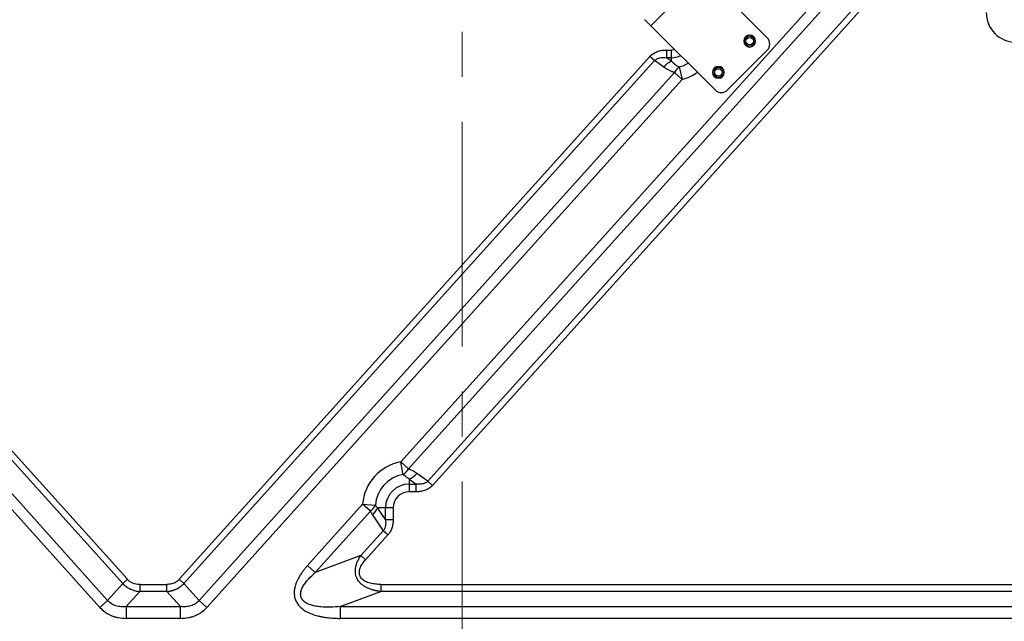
# Model space of a CAD drawing. Header units: millimetres. Extents: x 0 to 1118, y 0 to 864.
# Tile 113 of 256: x 921 to 977, y 432 to 466. Entities that reach past the tile are written whole.
import ezdxf

# ---------------------------------------------------------------- set-up
doc = ezdxf.new("R2010")
doc.units = ezdxf.units.MM
doc.linetypes.add('CENTERX2', pattern=[20.32, 12.7, -2.54, 2.54, -2.54])

msp = doc.modelspace()

# ---------------------------------------------------------------- linework, layer by layer
at = {"color": 7, "linetype": 'CENTERX2', "lineweight": 18}
msp.add_line((946.0682, 346.1943), (946.0682, 479.5276), dxfattribs=at)
at = {"color": 7, "linetype": 'Continuous', "lineweight": 25}
for p, q in [((971.1519, 472.9897), (942.6017, 441.2815)), ((971.5898, 472.5955), (943.0396, 440.8872)), ((944.131, 440.1921), (971.5898, 470.6883)), ((944.3935, 439.9555), (971.8525, 470.4517)), ((959.68, 468.8621), (956.7338, 465.9158)), ((963.305, 465.2372), (959.68, 468.8621)), ((956.7338, 465.9158), (956.3802, 466.2694)), ((956.7338, 465.9158), (960.3587, 462.2909)), ((957.6086, 464.5474), (957.6086, 464.1144)), ((957.6086, 464.5474), (957.9016, 464.5474)), ((957.9016, 464.1144), (957.9016, 464.5474)), ((956.68, 464.1829), (930.087, 434.6485)), ((956.9427, 463.9464), (956.68, 464.183)), ((957.9016, 463.9096), (957.6086, 464.1144)), ((957.9016, 464.1144), (957.6086, 464.1144)), ((957.9016, 463.9096), (957.9016, 464.1144)), ((961.0658, 462.2909), (963.305, 464.5301)), ((956.9427, 463.9464), (930.3497, 434.412)), ((957.4637, 463.5822), (956.9427, 463.9464)), ((958.3254, 463.5895), (958.5011, 462.8895)), ((931.2052, 433.4549), (958.0632, 463.2838)), ((931.6431, 433.0606), (958.5011, 462.8895)), ((958.5011, 462.8895), (958.0632, 463.2838)), ((927.1538, 434.6486), (904.6342, 459.6592)), ((902.2163, 459.0283), (925.5978, 433.0606)), ((902.6542, 459.4226), (926.0357, 433.4549)), ((926.8911, 434.412), (904.3714, 459.4226)), ((942.6017, 441.2815), (943.0396, 440.8872)), ((944.131, 440.1921), (943.5061, 440.629)), ((943.0682, 440.3016), (943.0682, 440.0242)), ((943.0682, 440.3016), (943.465, 440.0242)), ((944.131, 440.1921), (944.3936, 439.9557)), ((943.0682, 440.0242), (943.465, 440.0242)), ((943.465, 439.5912), (943.0682, 439.5912)), ((943.465, 439.5912), (943.465, 440.0242)), ((940.4465, 438.8879), (937.3297, 435.4263)), ((940.8844, 438.4936), (937.7676, 435.032)), ((940.8844, 438.4936), (940.4465, 438.8879)), ((940.4465, 438.8879), (941.1662, 438.8347)), ((941.7384, 438.6943), (941.2866, 438.6943)), ((941.7384, 438.0267), (941.2866, 438.6943)), ((941.7384, 438.0267), (941.7384, 438.6943)), ((942.1714, 438.6943), (941.7384, 438.6943)), ((942.1714, 438.6943), (942.1714, 438.0267)), ((941.0028, 438.3), (941.614, 437.3968)), ((941.7384, 438.0267), (942.1714, 438.0267)), ((940.3466, 435.9892), (941.614, 437.3968)), ((941.8767, 437.1602), (941.614, 437.3968)), ((940.6093, 435.7526), (941.8767, 437.1602)), ((940.3466, 435.9892), (937.7676, 435.032)), ((940.3466, 435.9892), (940.6093, 435.7526)), ((937.3297, 435.4263), (937.7676, 435.032)), ((926.8911, 434.412), (927.1538, 434.6486)), ((930.0871, 434.6485), (930.3497, 434.412)), ((926.8911, 434.412), (926.0357, 433.4549)), ((927.091, 433.111), (927.8507, 433.961)), ((927.8507, 434.361), (927.8507, 433.961)), ((927.8507, 434.361), (929.3902, 434.361)), ((929.3902, 433.961), (927.8507, 433.961)), ((929.3902, 433.961), (929.3902, 434.361)), ((929.3902, 433.961), (930.1499, 433.111)), ((931.2052, 433.4549), (930.3497, 434.412)), ((939.1845, 433.111), (941.4749, 433.961)), ((941.4749, 434.361), (941.4749, 433.961)), ((941.4749, 434.361), (1003.4563, 434.361)), ((1003.4563, 433.961), (941.4749, 433.961)), ((925.5978, 433.0606), (926.0357, 433.4549)), ((931.2052, 433.4549), (931.6431, 433.0606)), ((927.091, 433.111), (927.091, 432.4443)), ((927.091, 433.111), (930.1499, 433.111)), ((930.1499, 432.4443), (930.1499, 433.111)), ((939.1845, 433.111), (939.1845, 432.4443)), ((939.1845, 433.111), (1035.2001, 433.111)), ((930.1499, 432.4443), (927.091, 432.4443)), ((1035.2001, 432.4443), (939.1845, 432.4443))]:
    msp.add_line(p, q, dxfattribs=at)
at = {"color": 8, "linetype": 'Continuous', "lineweight": 25, "flags": 128}
msp.add_lwpolyline([(958.08, 464.5696), (958.044, 464.5615), (957.9016, 464.5474)], dxfattribs=at)
at = {"color": 7, "linetype": 'Continuous', "lineweight": 25, "flags": 128}
for points in [[(942.7297, 440.5712), (942.719, 440.6308), (942.7062, 440.7016), (942.6917, 440.7822), (942.6756, 440.8714), (942.6583, 440.9676), (942.6399, 441.0692), (942.621, 441.1744), (942.6017, 441.2815)], [(943.0682, 440.0242), (943.0682, 439.9878), (943.0682, 439.9447), (943.0682, 439.8955), (943.0682, 439.8412), (943.0682, 439.7825), (943.0682, 439.7206), (943.0682, 439.6564), (943.0682, 439.5912)]]:
    msp.add_lwpolyline(points, dxfattribs=at)
at = {"color": 7, "linetype": 'Continuous', "lineweight": 25}
for centre, radius in [((962.3131, 465.0505), 0.2917), ((962.3131, 465.0505), 0.2083), ((960.5454, 463.2827), 0.2917), ((960.5454, 463.2827), 0.2083)]:
    msp.add_circle(centre, radius, dxfattribs=at)
for centre, radius, start, end in [((977.3495, 466.6532), 1.6667, 179.58906, 269.58906), ((962.3131, 465.0505), 0.3333, 0, 180), ((962.9514, 464.8836), 0.5, 315, 45), ((962.3131, 465.0505), 0.3333, 180, 0), ((958.265, 462.967), 1.0102, 111.08293, 142.48453), ((958.901, 462.8305), 0.9526, 127.17759, 151.58426), ((960.5454, 463.2827), 0.3333, 0, 180), ((960.5454, 463.2827), 0.3333, 180, 0), ((960.7122, 462.6445), 0.5, 225, 315), ((943.0682, 438.6943), 2.6289, 100.22298, 175.77702), ((942.2093, 441.3914), 0.9714, 302.39483, 328.7267), ((942.7048, 441.2442), 1.0102, 291.08289, 322.48455), ((943.0682, 438.6943), 1.9072, 100.22296, 175.7771), ((943.0682, 438.6943), 1.3299, 90, 179.99999), ((943.0682, 438.6943), 0.8969, 90, 180), ((940.2961, 439.2666), 0.9714, 307.27348, 333.60492), ((940.3666, 439.0572), 0.989, 310.03816, 338.47374)]:
    msp.add_arc(centre, radius, start, end, dxfattribs=at)
at = {"color": 8, "linetype": 'Continuous', "lineweight": 25}
for radius, start, end in [(1.1632, 270, 296.21933), (1.7406, 284.09306, 302.57534), (2.4623, 284.09306, 306.25174)]:
    msp.add_arc((957.9016, 465.2776), radius, start, end, dxfattribs=at)
at = {"color": 7, "linetype": 'Continuous', "lineweight": 25}
for points, knots in [([(956.6801, 464.1831), (956.6891, 464.1928), (956.7072, 464.2124), (956.7357, 464.2403), (956.7653, 464.2671), (956.7961, 464.2927), (956.8281, 464.3172), (956.8832, 464.356), (956.9656, 464.4048), (957.0795, 464.4562), (957.2015, 464.4967), (957.3159, 464.5226), (957.4204, 464.5378), (957.5136, 464.5459), (957.5767, 464.5469), (957.6086, 464.5474)], [0, 0, 0, 0, 0.038838, 0.0776585, 0.1165268, 0.1555082, 0.1946676, 0.2340686, 0.3521449, 0.4737581, 0.5985235, 0.72695, 0.815841, 0.9067521, 1, 1, 1, 1]), ([(956.9427, 463.9464), (956.9808, 463.9858), (957.0265, 464.0187), (957.1275, 464.0705), (957.1829, 464.0894), (957.3568, 464.1279), (957.4826, 464.1293), (957.6086, 464.1144)], [0, 0, 0, 0, 0.25, 0.25, 0.5, 0.5, 1, 1, 1, 1]), ([(957.4637, 463.5822), (957.5122, 463.5483), (957.5612, 463.5168), (957.6596, 463.4585), (957.7088, 463.4318), (957.8079, 463.3827), (957.8579, 463.3602), (957.9596, 463.319), (958.0111, 463.3003), (958.0632, 463.2838)], [0, 0, 0, 0, 0.25, 0.25, 0.5, 0.5, 0.75, 0.75, 1, 1, 1, 1]), ([(957.9016, 463.9096), (957.9113, 463.8992), (957.9293, 463.8801), (957.9553, 463.8546), (957.9771, 463.8342), (957.9945, 463.8185), (958.0069, 463.8076), (958.0319, 463.786), (958.0611, 463.7614), (958.0967, 463.7327), (958.1212, 463.7129), (958.1478, 463.6935), (958.1742, 463.6769), (958.2066, 463.6587), (958.2401, 463.6412), (958.274, 463.6243), (958.2972, 463.6122), (958.3112, 463.6032), (958.3201, 463.5964), (958.3237, 463.5916), (958.3254, 463.5895)], [0, 0, 0, 0, 0.082085, 0.1516753, 0.2086411, 0.252874, 0.2842887, 0.3028238, 0.4400284, 0.501099, 0.5633752, 0.6208201, 0.6866841, 0.7331732, 0.8184731, 0.8861018, 0.9330426, 0.9595765, 0.9818236, 1, 1, 1, 1]), ([(944.131, 440.1921), (944.0928, 440.1528), (944.0472, 440.1199), (943.9461, 440.0681), (943.8907, 440.0492), (943.7168, 440.0107), (943.591, 440.0093), (943.465, 440.0242)], [0, 0, 0, 0, 0.25, 0.25, 0.5, 0.5, 1, 1, 1, 1]), ([(944.3935, 439.9555), (944.3845, 439.9457), (944.3664, 439.9262), (944.3379, 439.8983), (944.3082, 439.8715), (944.2774, 439.8458), (944.2455, 439.8213), (944.1904, 439.7826), (944.108, 439.7338), (943.9941, 439.6824), (943.8721, 439.6419), (943.7577, 439.616), (943.6532, 439.6008), (943.56, 439.5926), (943.4969, 439.5917), (943.465, 439.5912)], [0, 0, 0, 0, 0.0388456, 0.0776742, 0.1165512, 0.1555421, 0.1947114, 0.2341231, 0.352194, 0.4737847, 0.5985137, 0.726931, 0.8158383, 0.9067557, 1, 1, 1, 1]), ([(941.2866, 438.6943), (941.2656, 438.7165), (941.2449, 438.7392), (941.2048, 438.7861), (941.1853, 438.8099), (941.1662, 438.8347)], [0, 0, 0, 0, 0.5, 0.5, 1, 1, 1, 1]), ([(941.7384, 438.0267), (941.7521, 437.9108), (941.7526, 437.7953), (941.7245, 437.6326), (941.7103, 437.5802), (941.6707, 437.4823), (941.6452, 437.4368), (941.614, 437.3968)], [0, 0, 0, 0, 0.5, 0.5, 0.75, 0.75, 1, 1, 1, 1]), ([(942.1714, 438.0267), (942.1711, 438.0081), (942.1706, 437.9713), (942.168, 437.9169), (942.164, 437.8639), (942.1586, 437.8124), (942.1485, 437.7386), (942.1301, 437.6444), (942.0975, 437.5331), (942.0556, 437.4292), (942.0106, 437.3429), (941.9655, 437.2717), (941.9235, 437.2138), (941.8923, 437.178), (941.8767, 437.1602)], [0, 0, 0, 0, 0.0595913, 0.1177159, 0.1744181, 0.2297461, 0.2837515, 0.4129201, 0.5367312, 0.6544951, 0.7711629, 0.8480607, 0.9242183, 1, 1, 1, 1]), ([(941.4749, 433.961), (941.45, 433.9637), (941.4009, 433.9691), (941.3283, 433.9794), (941.2577, 433.9911), (941.1891, 434.0043), (941.1226, 434.019), (941.0581, 434.0351), (940.9454, 434.0667), (940.7917, 434.1205), (940.6092, 434.2087), (940.4524, 434.3104), (940.3227, 434.4224), (940.2178, 434.5439), (940.1374, 434.6724), (940.0794, 434.809), (940.0433, 434.9538), (940.0298, 435.1073), (940.04, 435.2708), (940.0754, 435.4424), (940.1264, 435.589), (940.1801, 435.7088), (940.2286, 435.802), (940.2838, 435.8963), (940.3254, 435.9578), (940.3466, 435.9892)], [0, 0, 0, 0, 0.0253649, 0.0501285, 0.074296, 0.0978732, 0.1208662, 0.1432814, 0.165126, 0.2393343, 0.3075853, 0.3694061, 0.4273064, 0.4796176, 0.5302132, 0.5790349, 0.6280234, 0.6795813, 0.7332875, 0.792299, 0.8555958, 0.8895445, 0.9248927, 0.961695, 1, 1, 1, 1]), ([(941.4749, 434.3609), (941.372, 434.3609), (941.2695, 434.3656), (941.0669, 434.3871), (940.9668, 434.404), (940.7729, 434.4548), (940.6789, 434.4887), (940.5073, 434.5812), (940.4295, 434.6402), (940.3416, 434.7502), (940.3173, 434.7904), (940.2808, 434.8759), (940.2688, 434.9212), (940.2515, 435.0603), (940.2652, 435.1566), (940.3248, 435.341), (940.3703, 435.4296), (940.4785, 435.5975), (940.5413, 435.6771), (940.6093, 435.7526)], [0, 0, 0, 0, 0.125, 0.125, 0.25, 0.25, 0.375, 0.375, 0.5, 0.5, 0.5625, 0.5625, 0.625, 0.625, 0.75, 0.75, 0.875, 0.875, 1, 1, 1, 1]), ([(937.3297, 435.4263), (937.3114, 435.4059), (937.2753, 435.3654), (937.2227, 435.3038), (937.172, 435.2424), (937.1231, 435.1808), (937.0593, 435.0974), (936.9737, 434.9779), (936.8494, 434.784), (936.7222, 434.5398), (936.6234, 434.2625), (936.5761, 434.0019), (936.5779, 433.7593), (936.6266, 433.5345), (936.7213, 433.3268), (936.8628, 433.136), (937.053, 432.9628), (937.2934, 432.8096), (937.5832, 432.6798), (937.8575, 432.5954), (938.0977, 432.5409), (938.2808, 432.5085), (938.4595, 432.484), (938.6332, 432.4662), (938.8124, 432.4536), (938.9967, 432.4457), (939.1214, 432.4448), (939.1845, 432.4443)], [0, 0, 0, 0, 0.0162611, 0.0322897, 0.048086, 0.06365, 0.0789815, 0.1104867, 0.1509932, 0.2157867, 0.2736525, 0.3253496, 0.3723941, 0.4169037, 0.4610578, 0.5070483, 0.5571066, 0.6130696, 0.6757592, 0.7452706, 0.7832299, 0.8221309, 0.8557608, 0.890358, 0.9259284, 0.9624758, 1, 1, 1, 1]), ([(927.8507, 434.361), (927.7187, 434.361), (927.5877, 434.3831), (927.4079, 434.455), (927.3508, 434.4854), (927.2452, 434.5584), (927.1967, 434.6009), (927.1538, 434.6486)], [0, 0, 0, 0, 0.5, 0.5, 0.75, 0.75, 1, 1, 1, 1]), ([(930.087, 434.6485), (930.0467, 434.6038), (930.0023, 434.5638), (929.9032, 434.4934), (929.8479, 434.4628), (929.7285, 434.4126), (929.6648, 434.3931), (929.5323, 434.3674), (929.4631, 434.361), (929.3902, 434.361)], [0, 0, 0, 0, 0.25, 0.25, 0.5, 0.5, 0.75, 0.75, 1, 1, 1, 1]), ([(939.1845, 433.111), (938.9996, 433.0927), (938.8149, 433.0804), (938.4481, 433.0718), (938.266, 433.0755), (937.9983, 433.0989), (937.9101, 433.1098), (937.737, 433.1393), (937.6521, 433.158), (937.4882, 433.2055), (937.4093, 433.2345), (937.2623, 433.3057), (937.1943, 433.3482), (937.0781, 433.4493), (937.0302, 433.5082), (936.9641, 433.6396), (936.9463, 433.7121), (936.9409, 433.8617), (936.9529, 433.9387), (936.9985, 434.0908), (937.0318, 434.166), (937.1123, 434.3126), (937.1594, 434.3841), (937.2628, 434.5232), (937.3192, 434.5908), (937.4977, 434.7883), (937.6292, 434.913), (937.7676, 435.032)], [0, 0, 0, 0, 0.125, 0.125, 0.25, 0.25, 0.3125, 0.3125, 0.375, 0.375, 0.4375, 0.4375, 0.5, 0.5, 0.5625, 0.5625, 0.625, 0.625, 0.6875, 0.6875, 0.75, 0.75, 0.8125, 0.8125, 0.875, 0.875, 1, 1, 1, 1]), ([(926.8911, 434.412), (926.9017, 434.4008), (926.9231, 434.3784), (926.9567, 434.346), (926.9916, 434.3144), (927.0278, 434.2837), (927.0653, 434.2541), (927.1041, 434.2255), (927.1441, 434.1982), (927.1853, 434.172), (927.2277, 434.1472), (927.2711, 434.1236), (927.326, 434.0963), (927.3939, 434.0664), (927.4764, 434.0358), (927.5637, 434.0093), (927.6556, 433.9875), (927.7517, 433.9706), (927.8173, 433.9642), (927.8507, 433.961)], [0, 0, 0, 0, 0.0425578, 0.0854927, 0.1287893, 0.1724311, 0.2164008, 0.2606868, 0.3052861, 0.3501924, 0.3953948, 0.4408799, 0.4866449, 0.5646697, 0.6457859, 0.7299334, 0.8170695, 0.9071153, 1, 1, 1, 1]), ([(929.3902, 433.961), (929.4077, 433.9626), (929.4428, 433.9658), (929.4949, 433.9728), (929.5466, 433.9812), (929.5977, 433.9912), (929.6481, 434.0029), (929.6978, 434.0161), (929.7467, 434.0309), (929.7948, 434.0472), (929.8419, 434.0651), (929.8882, 434.0844), (929.9333, 434.1051), (929.9775, 434.1273), (930.0205, 434.1508), (930.0623, 434.1756), (930.1028, 434.2016), (930.1421, 434.2287), (930.1801, 434.257), (930.2168, 434.2862), (930.2521, 434.3164), (930.286, 434.3475), (930.3187, 434.3792), (930.3394, 434.4011), (930.3497, 434.412)], [0, 0, 0, 0, 0.04895352, 0.09762019, 0.14598559, 0.19404273, 0.24179158, 0.28922997, 0.33634556, 0.38313178, 0.42958948, 0.47572368, 0.52152211, 0.56696733, 0.61204868, 0.65676175, 0.70109862, 0.74504576, 0.78859314, 0.83173449, 0.87446163, 0.91675866, 0.95860971, 1, 1, 1, 1]), ([(927.091, 433.111), (926.9898, 433.0996), (926.889, 433.0964), (926.6918, 433.1098), (926.5953, 433.1264), (926.412, 433.182), (926.3252, 433.2211), (926.1673, 433.3219), (926.0963, 433.3837), (926.0357, 433.4549)], [0, 0, 0, 0, 0.25, 0.25, 0.5, 0.5, 0.75, 0.75, 1, 1, 1, 1]), ([(931.2052, 433.4549), (931.1445, 433.3837), (931.0735, 433.3219), (930.9157, 433.2211), (930.8288, 433.182), (930.6455, 433.1264), (930.5491, 433.1098), (930.3518, 433.0964), (930.251, 433.0996), (930.1499, 433.111)], [0, 0, 0, 0, 0.25, 0.25, 0.5, 0.5, 0.75, 0.75, 1, 1, 1, 1]), ([(925.5978, 433.0606), (925.6825, 432.9665), (925.7758, 432.8818), (925.9339, 432.7689), (925.9897, 432.7336), (926.1077, 432.668), (926.2318, 432.6074), (926.3652, 432.5587), (926.5019, 432.5169), (926.5717, 432.4995), (926.7855, 432.4579), (926.9342, 432.4443), (927.091, 432.4443)], [0, 0, 0, 0, 0.25, 0.25, 0.375, 0.375, 0.5, 0.625, 0.625, 0.75, 0.75, 1, 1, 1, 1]), ([(930.1499, 432.4443), (930.3083, 432.4443), (930.4583, 432.4583), (930.6731, 432.5005), (930.7431, 432.5181), (930.8798, 432.5601), (931.0129, 432.6089), (931.1364, 432.6695), (931.2537, 432.7351), (931.3092, 432.7703), (931.4663, 432.8829), (931.559, 432.9672), (931.6431, 433.0606)], [0, 0, 0, 0, 0.25, 0.25, 0.375, 0.375, 0.5, 0.625, 0.625, 0.75, 0.75, 1, 1, 1, 1])]:
    msp.add_open_spline(points, degree=3, knots=knots, dxfattribs=at)
for points in [[(943.5061, 440.629), (943.3545, 440.735), (943.1993, 440.8199), (943.0396, 440.8872)], [(942.7297, 440.5712), (942.8553, 440.4938), (942.9685, 440.4026), (943.0682, 440.3016)], [(940.8844, 438.4936), (940.9211, 438.4268), (940.9607, 438.3623), (941.0028, 438.3)]]:
    msp.add_open_spline(points, degree=3, dxfattribs=at)

doc.saveas('drawing.dxf')
